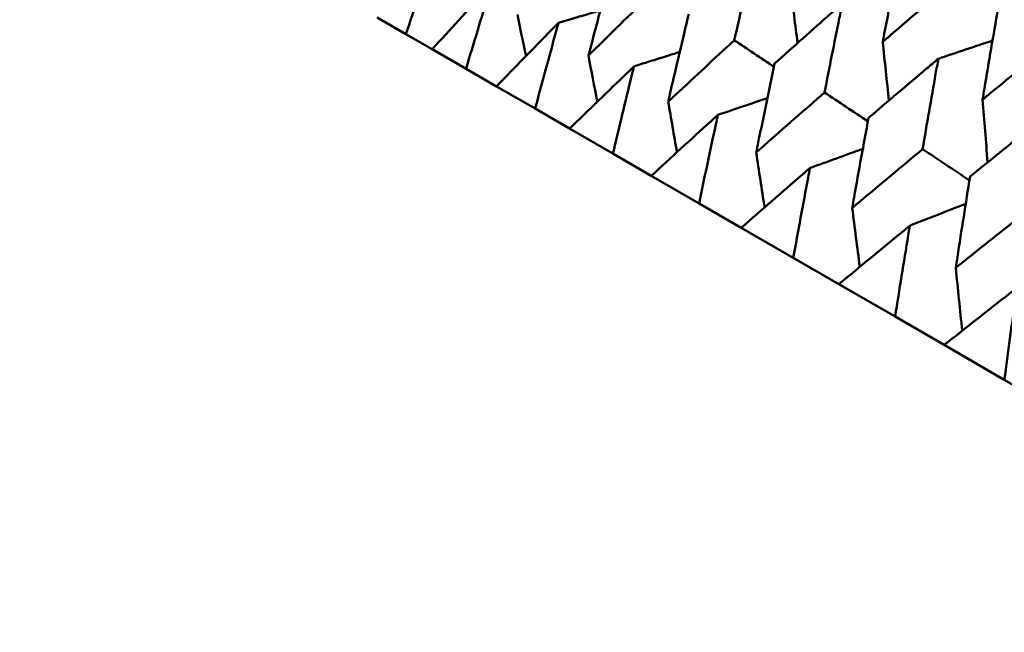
# Model space of a CAD drawing. Header units: millimetres. Extents: x 626 to 2725, y 57 to 2097.
# Tile 3 of 133: x 875.97 to 882.81, y 137.5 to 141.75. Entities that reach past the tile are written whole.
import ezdxf

# ---------------------------------------------------------------- set-up
doc = ezdxf.new("R2010")
doc.units = ezdxf.units.MM
doc.header["$LTSCALE"] = 10
doc.layers.add('Widoczne (ISO)', color=7, linetype='Continuous', lineweight=50)

msp = doc.modelspace()

# ---------------------------------------------------------------- linework, layer by layer
at = {"layer": 'Widoczne (ISO)'}
for p, q in [((878.4486, 141.7657), (878.6486, 141.6502)), ((878.8319, 141.5444), (878.6486, 141.6502)), ((878.8319, 141.5444), (879.0663, 141.409)), ((879.2783, 141.2866), (879.0663, 141.409)), ((879.2783, 141.2866), (879.5463, 141.1319)), ((879.7862, 140.9934), (879.5463, 141.1319)), ((879.7862, 140.9934), (880.0867, 140.8199)), ((880.3535, 140.6659), (880.0867, 140.8199)), ((880.3535, 140.6659), (880.6853, 140.4743)), ((880.978, 140.3053), (880.6853, 140.4743)), ((880.978, 140.3053), (881.3398, 140.0965)), ((881.6571, 139.9132), (881.3398, 140.0965)), ((881.6571, 139.9132), (882.0475, 139.6878)), ((882.3884, 139.491), (882.0475, 139.6878)), ((882.3884, 139.491), (882.8058, 139.25)), ((883.1688, 139.0405), (882.8058, 139.25))]:
    msp.add_line(p, q, dxfattribs=at)
msp.add_circle((880.3266, 107.1577), 50, dxfattribs=at)
for points, knots in [([(878.6486, 141.6502), (878.7062, 141.822), (878.7646, 141.9935), (878.8307, 142.1853), (878.8378, 142.2061), (878.845, 142.2268)], [0, 0, 0, 0, 0.06135239, 0.06135239, 0.06879633, 0.06879633, 0.06879633, 0.06879633]), ([(880.93, 141.6062), (880.968, 141.7759), (881.0064, 141.9453), (881.0532, 142.1486), (881.0611, 142.1827), (881.069, 142.2168)], [0.00418374, 0.00418374, 0.00418374, 0.00418374, 0.06147247, 0.06147247, 0.07302352, 0.07302352, 0.07302352, 0.07302352]), ([(882.0823, 142.217), (882.0463, 142.0356), (882.0109, 141.8538), (881.9711, 141.6463), (881.9662, 141.6209), (881.9613, 141.5954)], [0.01044349, 0.01044349, 0.01044349, 0.01044349, 0.07085106, 0.07085106, 0.07930241, 0.07930241, 0.07930241, 0.07930241]), ([(880.0761, 142.0992), (880.0285, 141.9232), (879.9815, 141.7468), (879.929, 141.5469), (879.9229, 141.5235), (879.9168, 141.5002)], [0.00523804, 0.00523804, 0.00523804, 0.00523804, 0.06606705, 0.06606705, 0.07409033, 0.07409033, 0.07409033, 0.07409033]), ([(881.9613, 141.5954), (881.9809, 141.6123), (882.0005, 141.6292), (882.1607, 141.7673), (882.3016, 141.8881), (882.4431, 142.0087)], [0.06241522, 0.06241522, 0.06241522, 0.06241522, 0.0708546, 0.0708546, 0.13127416, 0.13127416, 0.13127416, 0.13127416]), ([(879.2456, 141.9956), (879.2306, 141.9794), (879.2156, 141.9632), (879.0771, 141.8131), (878.9542, 141.6789), (878.8319, 141.5444)], [0.05393723, 0.05393723, 0.05393723, 0.05393723, 0.06137399, 0.06137399, 0.12273355, 0.12273355, 0.12273355, 0.12273355]), ([(879.0663, 141.409), (879.1189, 141.5838), (879.1721, 141.7582), (879.2325, 141.9534), (879.239, 141.9745), (879.2456, 141.9956)], [0, 0, 0, 0, 0.06135239, 0.06135239, 0.06879633, 0.06879633, 0.06879633, 0.06879633]), ([(879.9168, 141.5002), (879.9339, 141.5171), (879.951, 141.5341), (880.0983, 141.6793), (880.229, 141.8074), (880.3603, 141.9351)], [0.05804162, 0.05804162, 0.05804162, 0.05804162, 0.06605559, 0.06605559, 0.12689392, 0.12689392, 0.12689392, 0.12689392]), ([(881.6806, 141.8636), (881.6542, 141.8403), (881.6278, 141.8169), (881.4705, 141.6774), (881.3401, 141.5611), (881.2101, 141.4445)], [0.04993807, 0.04993807, 0.04993807, 0.04993807, 0.0614821, 0.0614821, 0.11877783, 0.11877783, 0.11877783, 0.11877783]), ([(881.5569, 141.2443), (881.5906, 141.4164), (881.6248, 141.5883), (881.6665, 141.7945), (881.6736, 141.8291), (881.6806, 141.8636)], [0.00418374, 0.00418374, 0.00418374, 0.00418374, 0.06147247, 0.06147247, 0.07302352, 0.07302352, 0.07302352, 0.07302352]), ([(882.7616, 141.8249), (882.7298, 141.641), (882.6985, 141.4568), (882.6635, 141.2466), (882.6592, 141.2208), (882.6549, 141.195)], [0.01044349, 0.01044349, 0.01044349, 0.01044349, 0.07085106, 0.07085106, 0.07930241, 0.07930241, 0.07930241, 0.07930241]), ([(879.7089, 141.7281), (879.6933, 141.7122), (879.6777, 141.6964), (879.5336, 141.5495), (879.4057, 141.4182), (879.2783, 141.2866)], [0.05393723, 0.05393723, 0.05393723, 0.05393723, 0.06137399, 0.06137399, 0.12273355, 0.12273355, 0.12273355, 0.12273355]), ([(879.5463, 141.1319), (879.5939, 141.3095), (879.6422, 141.4868), (879.697, 141.6852), (879.7029, 141.7066), (879.7089, 141.7281)], [0, 0, 0, 0, 0.06135239, 0.06135239, 0.06879633, 0.06879633, 0.06879633, 0.06879633]), ([(880.6139, 141.7887), (880.5711, 141.6099), (880.5288, 141.4308), (880.4816, 141.2278), (880.4761, 141.2041), (880.4707, 141.1804)], [0.00523804, 0.00523804, 0.00523804, 0.00523804, 0.06606705, 0.06606705, 0.07409033, 0.07409033, 0.07409033, 0.07409033]), ([(880.4707, 141.1804), (880.4884, 141.197), (880.5062, 141.2136), (880.6588, 141.3557), (880.7941, 141.4811), (880.93, 141.6062)], [0.05804162, 0.05804162, 0.05804162, 0.05804162, 0.06605559, 0.06605559, 0.12689392, 0.12689392, 0.12689392, 0.12689392]), ([(882.6549, 141.195), (882.6751, 141.2115), (882.6953, 141.2281), (882.8601, 141.3634), (883.0053, 141.4819), (883.1509, 141.6001)], [0.06241522, 0.06241522, 0.06241522, 0.06241522, 0.0708546, 0.0708546, 0.13127416, 0.13127416, 0.13127416, 0.13127416]), ([(882.3475, 141.4786), (882.3203, 141.4557), (882.2931, 141.4328), (882.1309, 141.2962), (881.9964, 141.1822), (881.8623, 141.0679)], [0.04993807, 0.04993807, 0.04993807, 0.04993807, 0.0614821, 0.0614821, 0.11877783, 0.11877783, 0.11877783, 0.11877783]), ([(882.2383, 140.8509), (882.268, 141.0253), (882.2982, 141.1995), (882.3351, 141.4085), (882.3413, 141.4436), (882.3475, 141.4786)], [0.00418374, 0.00418374, 0.00418374, 0.00418374, 0.06147247, 0.06147247, 0.07302352, 0.07302352, 0.07302352, 0.07302352]), ([(880.2331, 141.4255), (880.2169, 141.4099), (880.2007, 141.3944), (880.0512, 141.2507), (879.9184, 141.1222), (879.7862, 140.9934)], [0.05393723, 0.05393723, 0.05393723, 0.05393723, 0.06137399, 0.06137399, 0.12273355, 0.12273355, 0.12273355, 0.12273355]), ([(880.0867, 140.8199), (880.1295, 141.0003), (880.173, 141.1803), (880.2224, 141.3819), (880.2277, 141.4037), (880.2331, 141.4255)], [0, 0, 0, 0, 0.06135239, 0.06135239, 0.06879633, 0.06879633, 0.06879633, 0.06879633]), ([(881.2101, 141.4445), (881.1718, 141.2631), (881.1341, 141.0814), (881.092, 140.8754), (881.0872, 140.8513), (881.0823, 140.8273)], [0.00523804, 0.00523804, 0.00523804, 0.00523804, 0.06606705, 0.06606705, 0.07409033, 0.07409033, 0.07409033, 0.07409033]), ([(881.0823, 140.8273), (881.1006, 140.8435), (881.119, 140.8598), (881.2766, 140.999), (881.4165, 141.1218), (881.5569, 141.2443)], [0.05804162, 0.05804162, 0.05804162, 0.05804162, 0.06605559, 0.06605559, 0.12689392, 0.12689392, 0.12689392, 0.12689392]), ([(880.8161, 141.0888), (880.7994, 141.0736), (880.7826, 141.0584), (880.6279, 140.9177), (880.4904, 140.792), (880.3535, 140.6659)], [0.05393723, 0.05393723, 0.05393723, 0.05393723, 0.06137399, 0.06137399, 0.12273355, 0.12273355, 0.12273355, 0.12273355]), ([(880.6853, 140.4743), (880.7235, 140.6573), (880.7623, 140.8401), (880.8065, 141.0446), (880.8113, 141.0667), (880.8161, 141.0888)], [0, 0, 0, 0, 0.06135239, 0.06135239, 0.06879633, 0.06879633, 0.06879633, 0.06879633]), ([(881.8623, 141.0679), (881.8284, 140.884), (881.795, 140.6998), (881.7578, 140.491), (881.7535, 140.4666), (881.7492, 140.4423)], [0.00523804, 0.00523804, 0.00523804, 0.00523804, 0.06606705, 0.06606705, 0.07409033, 0.07409033, 0.07409033, 0.07409033]), ([(883.0671, 141.0632), (883.0391, 141.0407), (883.0111, 141.0183), (882.8443, 140.8843), (882.7059, 140.7725), (882.5679, 140.6606)], [0.04993807, 0.04993807, 0.04993807, 0.04993807, 0.0614821, 0.0614821, 0.11877783, 0.11877783, 0.11877783, 0.11877783]), ([(881.7492, 140.4423), (881.7681, 140.4582), (881.787, 140.4741), (881.9496, 140.6105), (882.0937, 140.7308), (882.2383, 140.8509)], [0.05804162, 0.05804162, 0.05804162, 0.05804162, 0.06605559, 0.06605559, 0.12689392, 0.12689392, 0.12689392, 0.12689392]), ([(881.4557, 140.7196), (881.4384, 140.7047), (881.4211, 140.6898), (881.2614, 140.552), (881.1194, 140.4288), (880.978, 140.3053)], [0.05393723, 0.05393723, 0.05393723, 0.05393723, 0.06137399, 0.06137399, 0.12273355, 0.12273355, 0.12273355, 0.12273355]), ([(881.3398, 140.0965), (881.3736, 140.282), (881.408, 140.4673), (881.4472, 140.6747), (881.4514, 140.6972), (881.4557, 140.7196)], [0, 0, 0, 0, 0.06135239, 0.06135239, 0.06879633, 0.06879633, 0.06879633, 0.06879633]), ([(882.5679, 140.6606), (882.5381, 140.4743), (882.5088, 140.2877), (882.4763, 140.0762), (882.4725, 140.0515), (882.4688, 140.0268)], [0.00523804, 0.00523804, 0.00523804, 0.00523804, 0.06606705, 0.06606705, 0.07409033, 0.07409033, 0.07409033, 0.07409033]), ([(882.4688, 140.0268), (882.4882, 140.0424), (882.5077, 140.058), (882.6748, 140.1917), (882.823, 140.3097), (882.9717, 140.4274)], [0.05804162, 0.05804162, 0.05804162, 0.05804162, 0.06605559, 0.06605559, 0.12689392, 0.12689392, 0.12689392, 0.12689392]), ([(882.1493, 140.3192), (882.1315, 140.3046), (882.1137, 140.29), (881.9491, 140.1549), (881.8029, 140.0342), (881.6571, 139.9132)], [0.05393723, 0.05393723, 0.05393723, 0.05393723, 0.06137399, 0.06137399, 0.12273355, 0.12273355, 0.12273355, 0.12273355]), ([(882.0475, 139.6878), (882.0772, 139.8758), (882.1073, 140.0635), (882.1418, 140.2737), (882.1455, 140.2964), (882.1493, 140.3192)], [0, 0, 0, 0, 0.06135239, 0.06135239, 0.06879633, 0.06879633, 0.06879633, 0.06879633]), ([(882.8941, 139.8891), (882.8758, 139.8748), (882.8575, 139.8605), (882.6885, 139.728), (882.5382, 139.6097), (882.3884, 139.491)], [0.05393723, 0.05393723, 0.05393723, 0.05393723, 0.06137399, 0.06137399, 0.12273355, 0.12273355, 0.12273355, 0.12273355]), ([(882.8058, 139.25), (882.8315, 139.4403), (882.8577, 139.6303), (882.8876, 139.8431), (882.8909, 139.8661), (882.8941, 139.8891)], [0, 0, 0, 0, 0.06135239, 0.06135239, 0.06879633, 0.06879633, 0.06879633, 0.06879633])]:
    msp.add_open_spline(points, degree=3, knots=knots, dxfattribs=at)
for points in [[(881.3217, 141.9646), (881.3375, 141.8388), (881.3535, 141.713), (881.3696, 141.5872)], [(879.7089, 141.7281), (879.8058, 141.7569), (879.9027, 141.7856), (879.9996, 141.8143)], [(879.4228, 141.7854), (879.4428, 141.6894), (879.4629, 141.5934), (879.4831, 141.4974)], [(881.2056, 141.4229), (881.1137, 141.484), (881.0219, 141.5451), (880.93, 141.6062)], [(881.9613, 141.5954), (881.9753, 141.4597), (881.9896, 141.324), (882.004, 141.1884)], [(882.3475, 141.4786), (882.4729, 141.5207), (882.5983, 141.5626), (882.7237, 141.6044)], [(880.2331, 141.4255), (880.3392, 141.459), (880.4453, 141.4924), (880.5514, 141.5258)], [(879.9168, 141.5002), (879.9372, 141.3935), (879.9578, 141.2868), (879.9785, 141.1802)], [(880.4707, 141.1804), (880.4909, 141.0634), (880.5112, 140.9465), (880.5317, 140.8296)], [(880.8161, 141.0888), (880.9307, 141.1276), (881.0453, 141.1662), (881.1599, 141.2047)], [(881.8579, 141.0439), (881.7575, 141.1107), (881.6572, 141.1775), (881.5569, 141.2443)], [(882.6549, 141.195), (882.6663, 141.0497), (882.678, 140.9045), (882.6899, 140.7594)], [(881.4557, 140.7196), (881.578, 140.7641), (881.7004, 140.8084), (881.8228, 140.8526)], [(882.5636, 140.634), (882.4552, 140.7063), (882.3468, 140.7786), (882.2383, 140.8509)], [(881.0823, 140.8273), (881.1015, 140.7004), (881.1208, 140.5736), (881.1404, 140.4468)], [(881.7492, 140.4423), (881.7665, 140.3058), (881.7841, 140.1694), (881.8019, 140.0331)], [(882.1493, 140.3192), (882.2788, 140.37), (882.4083, 140.4207), (882.5378, 140.4712)], [(882.4688, 140.0268), (882.4834, 139.8811), (882.4982, 139.7354), (882.5133, 139.5898)]]:
    msp.add_open_spline(points, degree=3, dxfattribs=at)

doc.saveas('drawing.dxf')
